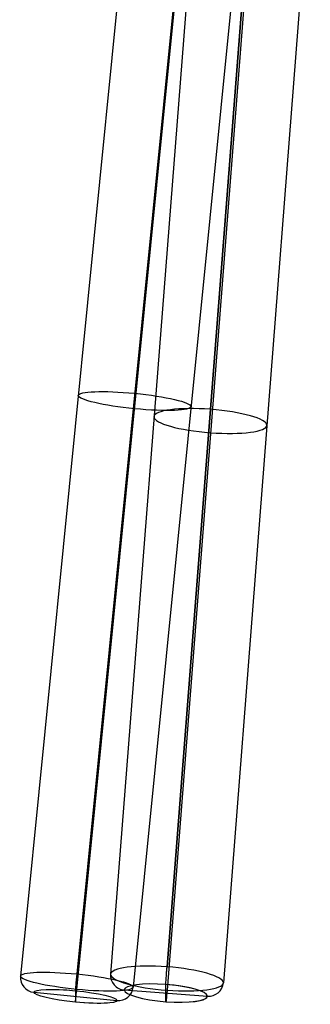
# Model space of a CAD drawing. Header units: millimetres. Extents: x -229 to 229, y -17 to 790.
# Tile 1 of 256: x -210 to -112, y -17 to 314. Entities that reach past the tile are written whole.
import ezdxf

# ---------------------------------------------------------------- set-up
doc = ezdxf.new("R2010")
doc.units = ezdxf.units.MM
doc.header["$MEASUREMENT"] = 0
doc.layers.add('Default', color=7, linetype='Continuous', true_color=0x000000)

msp = doc.modelspace()

# ---------------------------------------------------------------- linework, layer by layer
at = {"layer": 'Default'}
for p, q in [((-152.07, 383.08, 212.43), (-190.89, -6.34, 265.99)), ((-152.07, 383.08, 212.43), (-190.89, -6.34, 265.99)), ((-170.98, 382.34, 193.35), (-209.8, -7.08, 246.91)), ((-190.89, -11.52, 228.34), (-152.07, 377.91, 174.78)), ((-133.17, 378.64, 193.86), (-171.98, -10.78, 247.42)), ((-160.61, -3.95, -230.25), (-131.44, 369.97, -151.32)), ((-131.44, 369.97, -151.32), (-160.61, -3.95, -230.25)), ((-150.39, 367.46, -132.43), (-179.56, -6.46, -211.36)), ((-112.5, 364.63, -133.02), (-141.67, -9.29, -211.96)), ((-131.44, 362.12, -114.13), (-160.61, -11.8, -193.07)), ((-131.44, 362.12, -114.13), (-160.61, -11.8, -193.07)), ((-161, -15.65, -198.99), (-161, -9.86, -226.39)), ((-205.31, -12.49, 247.66), (-177.45, -15.22, 248.03)), ((-191.38, -11.95, 261.72), (-191.38, -15.76, 233.98)), ((-174.95, -11.71, -212.47), (-147.04, -13.8, -212.91))]:
    msp.add_line(p, q, dxfattribs=at)
at = {"layer": 'Default', "extrusion": (0.098268, 0.985879, -0.135598)}
for centre, radius, start, end in [((189.06, 241.11, 136.42), 19, 269.2256, 89.2256), ((189.06, 241.11, 136.42), 19, 89.2256, 269.2256), ((189.06, 241.11, -61.08), 19, 269.2256, 89.2256), ((189.06, 241.11, -61.08), 19, 89.2256, 269.2256), ((189.06, 241.11, -66.08), 14, 269.2256, 89.2256), ((189.06, 241.11, -66.08), 14, 72.587, 89.2256), ((189.06, 241.11, -66.08), 14, 89.2256, 269.2256), ((189.06, 241.11, -66.08), 14, 218.6013, 269.2256)]:
    msp.add_arc(centre, radius, start, end, dxfattribs=at)
at = {"layer": 'Default', "extrusion": (0.076108, 0.975597, 0.205957)}
for centre, radius, start, end in [((159.52, -202.93, 128.13), 19, 270.9205, 90.9205), ((159.52, -202.93, 128.13), 19, 90.9205, 270.9205), ((159.52, -202.93, -63.5), 19, 270.9205, 90.9205), ((159.52, -202.93, -63.5), 19, 90.9205, 270.9205), ((159.52, -202.93, -68.5), 14, 270.9205, 90.9205), ((159.52, -202.93, -68.5), 14, 90.9205, 270.9205), ((159.52, -202.93, -68.5), 14, 127.5577, 270.9205)]:
    msp.add_arc(centre, radius, start, end, dxfattribs=at)
at = {"layer": 'Default', "extrusion": (0.99516, -0.097351, 0.01339)}
for centre, start, end in [((-25.57, 263.55, -185.79), 82.2061, 172.2061), ((-25.57, 263.55, -185.79), 82.2061, 172.2061), ((-29.37, 235.81, -185.79), 172.2061, 262.2061)]:
    msp.add_arc(centre, 5, start, end, dxfattribs=at)
at = {"layer": 'Default', "extrusion": (7.87564e-16, -0.206556, 0.978435)}
msp.add_arc((-174.57, -50.36, -205.47), 5, 175.6351, 265.6351, dxfattribs=at)
at = {"layer": 'Default', "extrusion": (0.9971, -0.074467, -0.015721)}
for centre, start, end in [((-16.93, -227.85, -156.23), 191.887, 281.887), ((-16.93, -227.85, -156.23), 191.887, 281.887), ((-16.93, -227.85, -156.23), 259.387, 281.887), ((-22.7, -200.45, -156.23), 101.887, 191.887), ((-22.7, -200.45, -156.23), 101.887, 143.9703)]:
    msp.add_arc(centre, 5, start, end, dxfattribs=at)
at = {"layer": 'Default', "extrusion": (3.56659e-15, 0.136258, 0.990673)}
msp.add_arc((204.82, 41.15, 243.65), 5, 354.3606, 84.3606, dxfattribs=at)
at = {"layer": 'Default', "extrusion": (6.64399e-16, -0.206556, 0.978435)}
msp.add_arc((-146.66, -52.49, -205.47), 5, 265.6351, 355.6351, dxfattribs=at)
at = {"layer": 'Default', "extrusion": (-6.03337e-15, 0.136258, 0.990673)}
msp.add_arc((176.96, 43.9, 243.65), 5, 84.3606, 174.3606, dxfattribs=at)

doc.saveas('drawing.dxf')
